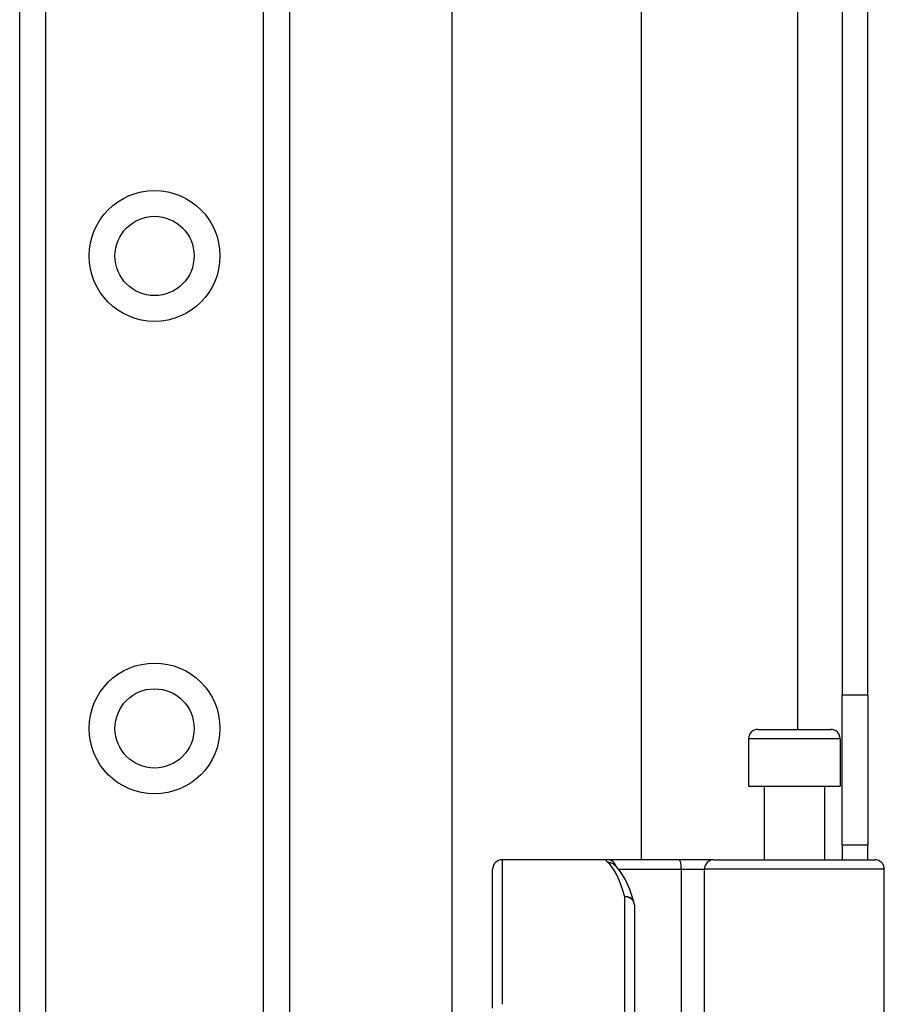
# Model space of a CAD drawing. Header units: inches. Extents: x 4 to 114, y 7 to 59.
# Tile 34 of 55: x 26.05 to 27.85, y 31.62 to 33.67. Entities that reach past the tile are written whole.
import ezdxf

# ---------------------------------------------------------------- set-up
doc = ezdxf.new("R2010")
doc.units = ezdxf.units.IN
doc.header["$MEASUREMENT"] = 0
doc.layers.add('Visible Edges(ANSI)', color=7, linetype='Continuous', lineweight=25)
doc.layers.add('Visible Tangent Edges(ANSI)', color=7, linetype='Continuous', lineweight=25)

msp = doc.modelspace()

# ---------------------------------------------------------------- linework, layer by layer
at = {"layer": 'Visible Edges(ANSI)'}
for p, q in [((26.045, 28.916), (26.045, 38.4278)), ((26.607, 38.4278), (26.607, 28.916)), ((26.9459, 31.1069), (26.9459, 36.237)), ((27.3396, 35.4219), (27.3396, 31.9219)), ((27.759, 35.0789), (27.759, 32.2649)), ((27.812, 32.2649), (27.812, 35.0789)), ((27.759, 31.9529), (27.759, 32.2649)), ((27.812, 32.2649), (27.812, 31.9529)), ((27.5833, 32.1936), (27.7348, 32.1936)), ((27.5636, 32.1739), (27.5636, 32.0755)), ((27.7545, 32.1739), (27.7545, 32.0755)), ((27.5636, 32.0755), (27.7545, 32.0755)), ((27.5961, 32.0755), (27.5961, 31.9219)), ((27.722, 32.0755), (27.722, 31.9219)), ((27.759, 31.9529), (27.812, 31.9529)), ((27.759, 31.9529), (27.759, 31.9219)), ((27.812, 31.9219), (27.812, 31.9529)), ((27.2697, 31.9219), (27.0502, 31.9219)), ((27.4191, 31.9219), (27.2697, 31.9219)), ((27.4915, 31.9219), (27.4191, 31.9219)), ((27.4915, 31.9219), (27.8269, 31.9219)), ((27.0305, 31.613), (27.0305, 31.9022)), ((27.2824, 31.9125), (27.2819, 31.9129)), ((27.8465, 31.3176), (27.8465, 31.9022)), ((27.3258, 31.8282), (27.3258, 31.4219))]:
    msp.add_line(p, q, dxfattribs=at)
at = {"layer": 'Visible Edges(ANSI)', "flags": 128}
msp.add_lwpolyline([(27.325, 31.834), (27.3206, 31.8473), (27.3161, 31.8597), (27.3114, 31.871), (27.3064, 31.8813), (27.3011, 31.8906), (27.2955, 31.8989), (27.2893, 31.9062), (27.2824, 31.9125)], dxfattribs=at)
at = {"layer": 'Visible Edges(ANSI)'}
for centre in [(26.326, 33.1798), (26.326, 32.1955)]:
    msp.add_circle(centre, 0.0825, dxfattribs=at)
for centre, start, end in [((27.5833, 32.1739), 90, 180), ((27.7348, 32.1739), 0, 90), ((27.0502, 31.9022), 90, 180), ((27.8269, 31.9022), 0, 90), ((27.3061, 31.8282), 0, 17.0415)]:
    msp.add_arc(centre, 0.0197, start, end, dxfattribs=at)
at = {"layer": 'Visible Tangent Edges(ANSI)'}
for p, q in [((26.0989, 38.4278), (26.0989, 28.916)), ((26.5532, 28.916), (26.5532, 38.4278)), ((27.666, 35.1503), (27.666, 32.1936)), ((27.812, 32.2649), (27.759, 32.2649)), ((27.7545, 32.1739), (27.5636, 32.1739)), ((27.0502, 31.9219), (27.0502, 31.6208)), ((27.2929, 31.9022), (27.4236, 31.9022)), ((27.4236, 31.9022), (27.4236, 31.3176)), ((27.4236, 31.9022), (27.4718, 31.9022)), ((27.8465, 31.9022), (27.4718, 31.9022)), ((27.4718, 31.3176), (27.4718, 31.9022)), ((27.3061, 31.4219), (27.3061, 31.8448))]:
    msp.add_line(p, q, dxfattribs=at)
at = {"layer": 'Visible Tangent Edges(ANSI)', "flags": 128}
msp.add_lwpolyline([(27.2697, 31.9219), (27.2692, 31.9219), (27.2687, 31.9219), (27.2683, 31.9218), (27.268, 31.9218), (27.2677, 31.9217), (27.2674, 31.9216), (27.2672, 31.9215), (27.267, 31.9213), (27.2669, 31.9212), (27.2668, 31.921), (27.2668, 31.9208), (27.2668, 31.9205), (27.2668, 31.9203), (27.2669, 31.92), (27.2671, 31.9198), (27.2673, 31.9195), (27.2675, 31.9192), (27.2678, 31.9188), (27.2681, 31.9185), (27.2684, 31.9181), (27.2689, 31.9177), (27.2693, 31.9173), (27.2698, 31.9169), (27.2703, 31.9164)], dxfattribs=at)
at = {"layer": 'Visible Tangent Edges(ANSI)'}
for centre in [(26.326, 33.1798), (26.326, 32.1955)]:
    msp.add_circle(centre, 0.1363, dxfattribs=at)
for centre, major_axis, ratio, start_param, end_param in [((27.2697, 31.9022), (0, 0.0197), 0.985236, 4.962801, 6.283185), ((27.2703, 31.897), (0.012, 0.0156), 0.971402, 0, 0.672693), ((27.2566, 31.4219), (0, -0.5), 0.185699, 2.578938, 2.993098), ((27.4191, 31.9022), (0, 0.0197), 0.225879, 4.712389, 6.283185), ((27.4915, 31.9022), (0, 0.0197), 0.998608, 0, 1.570796), ((27.3061, 31.8282), (0.0188, 0.0058), 0.834757, 0, 1.320298), ((27.3061, 31.8282), (0.0197, 0), 0.845842, 0, 1.570796)]:
    msp.add_ellipse(centre, major_axis=major_axis, ratio=ratio, start_param=start_param, end_param=end_param, dxfattribs=at)

doc.saveas('drawing.dxf')
